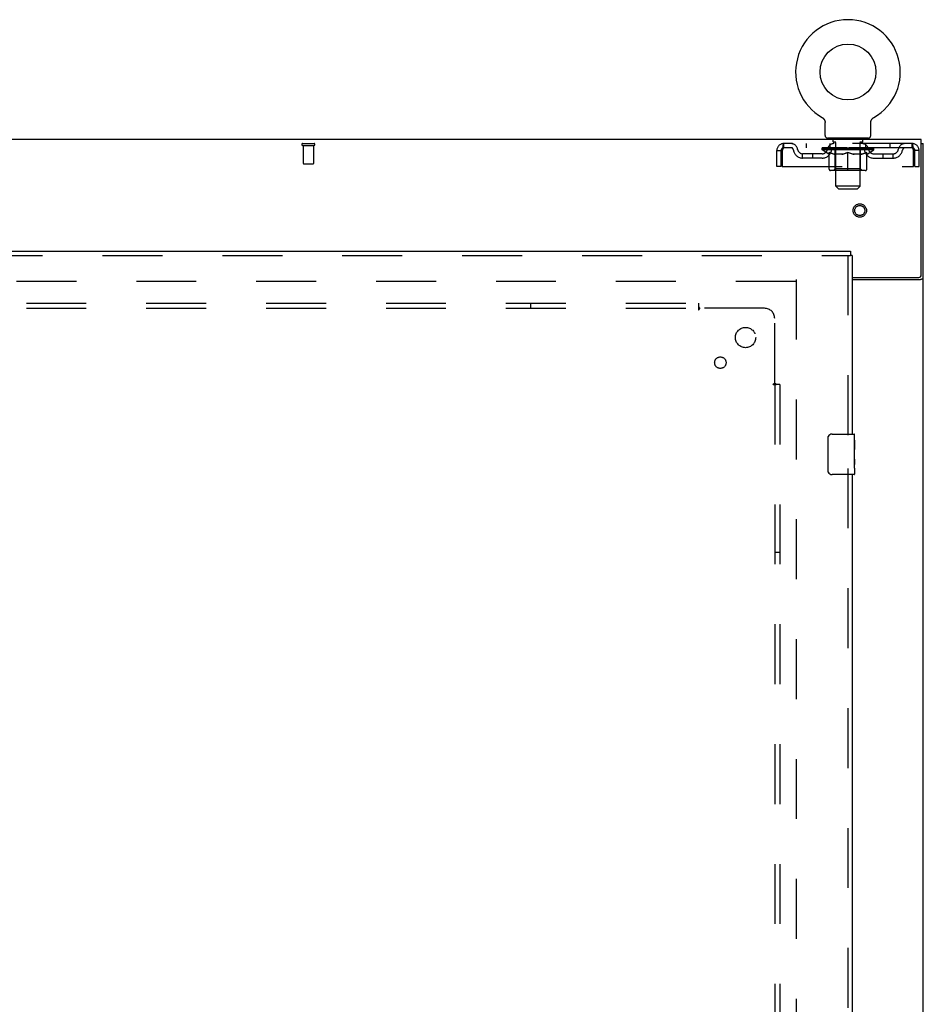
# Model space of a CAD drawing. Header units: inches. Extents: x 0 to 268, y 0 to 174.
# Tile 72 of 83: x 104 to 126, y 108 to 132. Entities that reach past the tile are written whole.
import ezdxf

# ---------------------------------------------------------------- set-up
doc = ezdxf.new("R2010")
doc.units = ezdxf.units.IN
doc.header["$LTSCALE"] = 14.749625
doc.header["$MEASUREMENT"] = 0
doc.linetypes.add('HIDDEN', pattern=[0.2, 0.1, -0.1])
doc.layers.get('0').update_dxf_attribs({"linetype": 'CONTINUOUS'})
for name, color, linetype in [('DEFAULT_2', 8, 'HIDDEN'), ('RIGHTHAND_DOOR_ASSEMBLY', 7, 'CONTINUOUS'), ('SUBPANEL', 7, 'CONTINUOUS')]:
    doc.layers.add(name, color=color, linetype=linetype)

msp = doc.modelspace()

# ---------------------------------------------------------------- linework, layer by layer
at = {"color": 7, "linetype": 'Continuous'}
for p, q in [((123.319, 129.526), (123.319, 129.526)), ((123.319, 129.526), (123.324, 129.524)), ((123.32, 129.526), (123.322, 129.525)), ((123.324, 129.524), (123.328, 129.521)), ((123.328, 129.521), (123.332, 129.518)), ((123.332, 129.518), (123.336, 129.515)), ((123.336, 129.515), (123.34, 129.512)), ((123.34, 129.512), (123.344, 129.509)), ((123.344, 129.509), (123.348, 129.505)), ((123.348, 129.505), (123.351, 129.502)), ((123.351, 129.502), (123.355, 129.498)), ((123.355, 129.498), (123.358, 129.494)), ((123.358, 129.494), (123.361, 129.49)), ((123.361, 129.49), (123.364, 129.486)), ((123.364, 129.486), (123.367, 129.482)), ((123.367, 129.482), (123.37, 129.478)), ((123.37, 129.478), (123.373, 129.473)), ((123.373, 129.473), (123.375, 129.469)), ((123.375, 129.469), (123.377, 129.464)), ((123.377, 129.464), (123.38, 129.46)), ((123.38, 129.46), (123.382, 129.455)), ((123.382, 129.455), (123.383, 129.45)), ((123.383, 129.45), (123.385, 129.445)), ((123.385, 129.446), (123.387, 129.441)), ((123.386, 129.441), (123.388, 129.436)), ((123.388, 129.436), (123.389, 129.431)), ((123.389, 129.431), (123.39, 129.426)), ((123.39, 129.426), (123.391, 129.421)), ((123.391, 129.421), (123.391, 129.416)), ((123.392, 129.087), (123.392, 129.401)), ((124.517, 129.411), (124.518, 129.416)), ((124.517, 129.406), (124.517, 129.411)), ((124.517, 129.406), (124.517, 129.411)), ((124.517, 129.401), (124.517, 129.406)), ((124.517, 129.087), (124.517, 129.401)), ((124.518, 129.421), (124.519, 129.426)), ((124.518, 129.416), (124.518, 129.421)), ((124.519, 129.426), (124.52, 129.431)), ((124.52, 129.431), (124.521, 129.436)), ((124.521, 129.436), (124.523, 129.441)), ((124.523, 129.441), (124.524, 129.446)), ((124.524, 129.445), (124.526, 129.45)), ((124.526, 129.45), (124.528, 129.455)), ((124.527, 129.455), (124.529, 129.46)), ((124.529, 129.46), (124.532, 129.464)), ((124.532, 129.464), (124.534, 129.469)), ((124.534, 129.469), (124.536, 129.473)), ((124.536, 129.473), (124.539, 129.478)), ((124.539, 129.478), (124.542, 129.482)), ((124.542, 129.482), (124.545, 129.486)), ((124.545, 129.486), (124.548, 129.49)), ((124.548, 129.49), (124.551, 129.494)), ((124.551, 129.494), (124.554, 129.498)), ((124.554, 129.498), (124.558, 129.502)), ((124.558, 129.502), (124.562, 129.505)), ((124.561, 129.505), (124.565, 129.509)), ((124.565, 129.509), (124.569, 129.512)), ((124.569, 129.512), (124.573, 129.515)), ((124.573, 129.515), (124.577, 129.518)), ((124.577, 129.518), (124.581, 129.521)), ((124.581, 129.521), (124.585, 129.524)), ((124.581, 129.521), (124.582, 129.522)), ((124.585, 129.524), (124.59, 129.526)), ((124.587, 129.525), (124.589, 129.526)), ((124.59, 129.526), (124.59, 129.526)), ((123.455, 129.018), (123.455, 128.988)), ((124.455, 129.018), (123.455, 129.018)), ((124.455, 129.018), (124.455, 128.988)), ((125.757, 128.884), (125.809, 128.884))]:
    msp.add_line(p, q, dxfattribs=at)
at = {"color": 3, "linetype": 'Continuous'}
for p, q in [((125.757, 128.988), (48.111, 128.988)), ((125.757, 125.652), (125.757, 128.988)), ((125.809, 49.092), (125.809, 128.884)), ((124.059, 125.592), (125.697, 125.592)), ((124.059, 125.54), (125.739, 125.54))]:
    msp.add_line(p, q, dxfattribs=at)
at = {"color": 7, "linetype": 'Continuous'}
msp.add_lwpolyline([(123.391, 129.416), (123.392, 129.411), (123.392, 129.406), (123.392, 129.401)], dxfattribs=at)
at = {"color": 3, "linetype": 'Continuous'}
for points in [[(125.739, 125.54), (125.741, 125.542), (125.743, 125.543), (125.746, 125.545), (125.749, 125.546), (125.753, 125.548), (125.757, 125.549), (125.761, 125.551), (125.765, 125.552), (125.773, 125.555)], [(125.773, 125.555), (125.777, 125.556), (125.781, 125.557), (125.784, 125.559), (125.788, 125.56), (125.791, 125.561), (125.794, 125.563), (125.797, 125.564), (125.799, 125.566), (125.802, 125.568), (125.803, 125.57), (125.805, 125.571), (125.806, 125.573), (125.807, 125.575), (125.808, 125.577), (125.808, 125.579), (125.809, 125.581)]]:
    msp.add_lwpolyline(points, dxfattribs=at)
at = {"color": 7, "linetype": 'Continuous'}
msp.add_circle((123.955, 130.646), 0.688, dxfattribs=at)
for centre, radius, start, end in [((123.955, 130.646), 1.288, 299.5053, 240.4947), ((123.461, 129.087), 0.069, 180, 265), ((124.448, 129.087), 0.069, 275, 360)]:
    msp.add_arc(centre, radius, start, end, dxfattribs=at)
at = {"color": 3, "linetype": 'Continuous'}
msp.add_arc((125.697, 125.652), 0.06, 270, 360, dxfattribs=at)
at = {"layer": 'DEFAULT_2', "color": 8, "linetype": 'HIDDEN'}
for p, q in [((123.319, 129.526), (123.319, 129.526)), ((123.327, 129.522), (123.328, 129.521)), ((123.552, 129.018), (123.552, 128.988)), ((123.59, 128.928), (123.59, 129.008)), ((123.659, 128.918), (123.6, 128.918)), ((123.655, 127.837), (123.655, 128.908)), ((124.31, 128.918), (124.25, 128.918)), ((124.255, 127.837), (124.255, 128.908)), ((124.32, 128.928), (124.32, 129.008)), ((124.358, 129.018), (124.358, 128.988)), ((110.535, 128.884), (110.819, 128.884)), ((110.535, 128.841), (110.819, 128.841)), ((110.553, 128.841), (110.553, 128.394)), ((110.801, 128.841), (110.801, 128.394)), ((122.205, 128.322), (122.205, 128.717)), ((122.205, 128.717), (122.309, 128.717)), ((122.309, 128.322), (122.309, 128.717)), ((122.339, 128.717), (122.339, 128.322)), ((122.372, 128.884), (122.372, 128.78)), ((125.538, 128.884), (122.372, 128.884)), ((125.538, 128.78), (122.372, 128.78)), ((122.923, 128.884), (122.923, 128.78)), ((123.321, 128.733), (123.321, 128.78)), ((124.588, 128.733), (123.321, 128.733)), ((123.481, 128.622), (123.321, 128.733)), ((123.331, 128.773), (123.331, 128.78)), ((123.34, 128.77), (123.34, 128.773)), ((123.34, 128.77), (124.57, 128.77)), ((123.348, 128.77), (123.348, 128.773)), ((123.349, 128.77), (123.349, 128.773)), ((123.359, 128.773), (123.359, 128.78)), ((123.376, 128.77), (123.376, 128.773)), ((123.378, 128.77), (123.378, 128.773)), ((123.406, 128.773), (123.406, 128.78)), ((123.421, 128.77), (123.421, 128.773)), ((123.423, 128.77), (123.423, 128.773)), ((123.628, 128.773), (123.426, 128.773)), ((123.469, 128.773), (123.469, 128.78)), ((123.471, 128.77), (123.471, 128.773)), ((123.472, 128.77), (123.472, 128.773)), ((123.474, 128.77), (123.474, 128.773)), ((123.482, 128.77), (123.482, 128.773)), ((123.482, 128.77), (123.482, 128.773)), ((123.485, 128.77), (123.485, 128.773)), ((123.488, 128.77), (123.488, 128.774)), ((123.491, 128.259), (123.491, 128.665)), ((123.493, 128.77), (123.493, 128.773)), ((123.507, 128.77), (123.507, 128.773)), ((123.517, 128.78), (123.517, 128.884)), ((123.525, 128.77), (123.525, 128.773)), ((123.526, 128.77), (123.526, 128.776)), ((123.546, 128.77), (123.546, 128.773)), ((123.547, 128.773), (123.547, 128.78)), ((123.557, 128.77), (123.557, 128.773)), ((123.561, 128.77), (123.561, 128.773)), ((123.571, 128.77), (123.571, 128.773)), ((123.582, 128.77), (123.582, 128.777)), ((123.597, 128.77), (123.597, 128.773)), ((123.6, 128.77), (123.6, 128.773)), ((123.628, 128.77), (123.628, 128.773)), ((123.695, 128.773), (123.633, 128.773)), ((123.638, 128.773), (123.638, 128.78)), ((123.642, 128.262), (123.642, 128.73)), ((123.645, 128.77), (123.645, 128.773)), ((123.649, 128.77), (123.649, 128.773)), ((123.655, 128.77), (123.655, 128.779)), ((123.66, 128.77), (123.66, 128.773)), ((123.67, 128.77), (123.67, 128.773)), ((123.695, 128.77), (123.695, 128.773)), ((123.769, 128.773), (123.71, 128.773)), ((123.731, 128.77), (123.731, 128.773)), ((123.738, 128.773), (123.738, 128.78)), ((123.742, 128.77), (123.742, 128.773)), ((123.744, 128.77), (123.744, 128.779)), ((123.747, 128.77), (123.747, 128.773)), ((123.754, 128.77), (123.754, 128.774)), ((123.769, 128.77), (123.769, 128.773)), ((123.85, 128.773), (123.795, 128.773)), ((123.809, 128.77), (123.809, 128.773)), ((123.84, 128.773), (123.955, 128.78)), ((123.845, 128.773), (123.845, 128.78)), ((123.845, 128.773), (123.845, 128.78)), ((123.845, 128.78), (123.845, 128.78)), ((123.845, 128.77), (123.845, 128.773)), ((123.849, 128.77), (123.849, 128.774)), ((123.85, 128.77), (123.85, 128.773)), ((123.85, 128.77), (123.85, 128.773)), ((123.934, 128.773), (123.885, 128.773)), ((123.891, 128.77), (123.891, 128.773)), ((123.934, 128.77), (123.934, 128.773)), ((123.952, 128.774), (123.952, 128.773)), ((123.952, 128.77), (123.952, 128.774)), ((123.952, 128.77), (123.952, 128.773)), ((123.955, 128.773), (123.955, 128.78)), ((123.955, 128.222), (123.955, 128.666)), ((123.957, 128.77), (123.957, 128.774)), ((123.957, 128.774), (123.957, 128.773)), ((123.957, 128.77), (123.957, 128.773)), ((123.959, 128.773), (124.024, 128.773)), ((123.975, 128.77), (123.975, 128.773)), ((123.991, 128.773), (123.991, 128.778)), ((123.991, 128.778), (124.069, 128.773)), ((124.013, 128.773), (124.013, 128.777)), ((124.018, 128.77), (124.018, 128.773)), ((124.059, 128.77), (124.059, 128.773)), ((124.059, 128.77), (124.059, 128.773)), ((124.059, 128.773), (124.114, 128.773)), ((124.06, 128.77), (124.06, 128.774)), ((124.064, 128.78), (124.064, 128.78)), ((124.064, 128.773), (124.064, 128.78)), ((124.064, 128.773), (124.064, 128.78)), ((124.064, 128.77), (124.064, 128.773)), ((124.1, 128.77), (124.1, 128.773)), ((124.14, 128.77), (124.14, 128.773)), ((124.14, 128.773), (124.199, 128.773)), ((124.155, 128.77), (124.155, 128.774)), ((124.162, 128.77), (124.162, 128.773)), ((124.165, 128.77), (124.165, 128.779)), ((124.167, 128.77), (124.167, 128.773)), ((124.171, 128.773), (124.171, 128.78)), ((124.178, 128.77), (124.178, 128.773)), ((124.214, 128.77), (124.214, 128.773)), ((124.214, 128.773), (124.276, 128.773)), ((124.239, 128.77), (124.239, 128.773)), ((124.25, 128.77), (124.25, 128.773)), ((124.254, 128.77), (124.254, 128.779)), ((124.26, 128.77), (124.26, 128.773)), ((124.264, 128.77), (124.264, 128.773)), ((124.267, 128.262), (124.267, 128.73)), ((124.271, 128.773), (124.271, 128.78)), ((124.281, 128.77), (124.281, 128.773)), ((124.281, 128.773), (124.483, 128.773)), ((124.309, 128.77), (124.309, 128.773)), ((124.312, 128.77), (124.312, 128.773)), ((124.327, 128.77), (124.327, 128.777)), ((124.338, 128.77), (124.338, 128.773)), ((124.348, 128.77), (124.348, 128.773)), ((124.352, 128.77), (124.352, 128.773)), ((124.362, 128.773), (124.362, 128.78)), ((124.363, 128.77), (124.363, 128.773)), ((124.383, 128.77), (124.383, 128.776)), ((124.384, 128.77), (124.384, 128.773)), ((124.392, 128.78), (124.392, 128.884)), ((124.402, 128.77), (124.402, 128.773)), ((124.416, 128.77), (124.416, 128.773)), ((124.418, 128.259), (124.418, 128.665)), ((124.421, 128.77), (124.421, 128.774)), ((124.424, 128.77), (124.424, 128.773)), ((124.427, 128.77), (124.427, 128.773)), ((124.427, 128.77), (124.427, 128.773)), ((124.428, 128.622), (124.588, 128.733)), ((124.435, 128.77), (124.435, 128.773)), ((124.438, 128.77), (124.438, 128.773)), ((124.438, 128.77), (124.438, 128.773)), ((124.44, 128.773), (124.44, 128.78)), ((124.486, 128.77), (124.486, 128.773)), ((124.488, 128.77), (124.488, 128.773)), ((124.503, 128.773), (124.503, 128.78)), ((124.531, 128.77), (124.531, 128.773)), ((124.533, 128.77), (124.533, 128.773)), ((124.55, 128.773), (124.55, 128.78)), ((124.56, 128.77), (124.56, 128.773)), ((124.561, 128.77), (124.561, 128.773)), ((124.57, 128.77), (124.57, 128.773)), ((124.578, 128.773), (124.578, 128.78)), ((124.588, 128.733), (124.588, 128.78)), ((124.986, 128.884), (124.986, 128.78)), ((125.538, 128.78), (125.538, 128.884)), ((125.571, 128.322), (125.571, 128.717)), ((125.705, 128.717), (125.601, 128.717)), ((125.601, 128.322), (125.601, 128.717)), ((125.705, 128.322), (125.705, 128.717)), ((122.84, 128.529), (122.84, 128.633)), ((123.323, 128.633), (122.84, 128.633)), ((123.323, 128.529), (122.84, 128.529)), ((123.09, 128.529), (123.09, 128.633)), ((123.481, 128.622), (123.491, 128.622)), ((123.813, 128.622), (123.633, 128.622)), ((124.276, 128.622), (124.096, 128.622)), ((124.418, 128.622), (124.428, 128.622)), ((124.586, 128.633), (125.069, 128.633)), ((124.586, 128.529), (125.069, 128.529)), ((124.819, 128.529), (124.819, 128.633)), ((125.069, 128.529), (125.069, 128.633)), ((110.563, 128.384), (110.791, 128.384)), ((122.309, 128.322), (122.205, 128.322)), ((122.339, 128.322), (125.571, 128.322)), ((124.381, 128.222), (123.528, 128.222)), ((123.642, 128.262), (123.602, 128.222)), ((124.267, 128.262), (123.642, 128.262)), ((124.267, 128.262), (124.307, 128.222)), ((125.601, 128.322), (125.705, 128.322)), ((124.255, 127.837), (123.655, 127.837)), ((123.724, 127.768), (123.655, 127.837)), ((123.724, 127.768), (124.186, 127.768)), ((124.186, 127.768), (124.255, 127.837)), ((122.684, 125.54), (122.684, 52.436)), ((122.67, 125.488), (88.58, 125.488))]:
    msp.add_line(p, q, dxfattribs=at)
for points in [[(122.372, 128.884), (122.369, 128.883), (122.367, 128.88), (122.364, 128.875), (122.362, 128.868), (122.36, 128.858), (122.357, 128.848), (122.355, 128.835), (122.353, 128.821), (122.35, 128.806), (122.348, 128.79), (122.346, 128.772), (122.343, 128.754), (122.341, 128.736), (122.339, 128.717)], [(122.372, 128.78), (122.369, 128.78), (122.367, 128.779), (122.364, 128.777), (122.362, 128.774), (122.36, 128.77), (122.357, 128.766), (122.355, 128.762), (122.353, 128.756), (122.35, 128.751), (122.348, 128.744), (122.346, 128.738), (122.343, 128.731), (122.341, 128.724), (122.339, 128.717)], [(123.491, 128.665), (123.517, 128.655), (123.542, 128.646), (123.567, 128.639), (123.592, 128.632), (123.616, 128.626), (123.641, 128.622)], [(123.633, 128.622), (123.61, 128.626), (123.586, 128.632), (123.563, 128.639), (123.539, 128.646), (123.515, 128.655), (123.491, 128.664)], [(123.804, 128.622), (123.828, 128.626), (123.853, 128.632), (123.878, 128.639), (123.903, 128.647), (123.929, 128.656), (123.955, 128.666)], [(123.955, 128.664), (123.93, 128.654), (123.906, 128.646), (123.883, 128.638), (123.859, 128.632), (123.836, 128.626), (123.813, 128.622)], [(123.955, 128.666), (123.981, 128.655), (124.006, 128.647), (124.031, 128.639), (124.056, 128.632), (124.081, 128.626), (124.105, 128.622)], [(124.096, 128.622), (124.073, 128.626), (124.049, 128.632), (124.026, 128.639), (124.002, 128.646), (123.979, 128.654), (123.955, 128.664)], [(124.268, 128.622), (124.293, 128.626), (124.318, 128.632), (124.342, 128.639), (124.367, 128.646), (124.392, 128.655), (124.418, 128.665)], [(124.418, 128.664), (124.394, 128.655), (124.369, 128.646), (124.346, 128.639), (124.322, 128.632), (124.299, 128.626), (124.276, 128.622)], [(125.571, 128.717), (125.568, 128.736), (125.566, 128.754), (125.563, 128.772), (125.561, 128.79), (125.559, 128.806), (125.556, 128.821), (125.554, 128.835), (125.552, 128.848), (125.549, 128.858), (125.547, 128.868), (125.545, 128.875), (125.542, 128.88), (125.54, 128.883), (125.538, 128.884)], [(125.571, 128.717), (125.568, 128.724), (125.566, 128.731), (125.563, 128.738), (125.561, 128.744), (125.559, 128.751), (125.556, 128.756), (125.554, 128.762), (125.552, 128.766), (125.549, 128.77), (125.547, 128.774), (125.545, 128.777), (125.542, 128.779), (125.54, 128.78), (125.538, 128.78)]]:
    msp.add_lwpolyline(points, dxfattribs=at)
for radius in [0.164, 0.124]:
    msp.add_circle((124.246, 127.238), radius, dxfattribs=at)
for centre, radius, start, end in [((123.461, 129.087), 0.069, 265, 270), ((123.58, 129.008), 0.01, 0, 90), ((123.6, 128.928), 0.01, 180, 270), ((123.645, 128.908), 0.01, 0, 90), ((124.265, 128.908), 0.01, 90, 180), ((124.31, 128.928), 0.01, 270, 360), ((124.33, 129.008), 0.01, 90, 180), ((124.448, 129.087), 0.069, 270, 275), ((110.535, 128.863), 0.0215, 90, 270), ((110.819, 128.863), 0.0215, 270, 90), ((122.372, 128.717), 0.167, 90, 180), ((122.372, 128.717), 0.063, 90, 180), ((122.551, 128.717), 0.167, 8.0716, 90), ((122.551, 128.718), 0.0625, 7.9863, 90), ((122.84, 128.758), 0.229, 187.9863, 270), ((122.84, 128.758), 0.125, 188.0716, 270), ((123.323, 128.758), 0.125, 270, 351.9284), ((123.323, 128.758), 0.229, 270, 352.0137), ((123.612, 128.717), 0.167, 90, 171.9284), ((123.612, 128.718), 0.0625, 90, 172.0137), ((123.602, 128.73), 0.0398, 0, 90), ((124.307, 128.73), 0.0398, 90, 180), ((124.297, 128.717), 0.167, 8.0716, 90), ((124.297, 128.718), 0.0625, 7.9863, 90), ((124.586, 128.758), 0.229, 187.9863, 270), ((124.586, 128.758), 0.125, 188.0716, 270), ((125.069, 128.758), 0.125, 270, 351.9284), ((125.069, 128.758), 0.229, 270, 352.0137), ((125.358, 128.717), 0.167, 90, 171.9284), ((125.358, 128.718), 0.0625, 90, 172.0137), ((125.538, 128.717), 0.167, 0, 90), ((125.538, 128.717), 0.063, 0, 90), ((110.563, 128.394), 0.01, 180, 270), ((110.791, 128.394), 0.01, 270, 360), ((123.528, 128.259), 0.0371, 180, 270), ((124.381, 128.259), 0.0371, 270, 360)]:
    msp.add_arc(centre, radius, start, end, dxfattribs=at)
for centre, major_axis, ratio, start_param, end_param in [((123.955, 128.78), (0.633, 0.007), 0.05963, 2.96643, 3.140963), ((123.301, 128.768), (0.198, 0), 0.060556, 0.430652, 1.470503), ((123.955, 128.78), (0.633, 0), 0.060556, -3.141593, -2.96706), ((123.301, 128.761), (0.198, 0.002), 0.05963, 1.376596, 1.469874), ((123.955, 128.78), (0.633, 0.013), 0.05688, 2.791345, 2.965878), ((123.277, 128.768), (0.198, 0.002), 0.05963, 0.25549, 1.295341), ((123.346, 128.768), (0.198, -0.002), 0.05963, 0.605815, 1.645666), ((123.955, 128.78), (0.633, -0.007), 0.05963, -2.96643, -2.791898), ((123.346, 128.761), (0.198, 0), 0.060556, 1.551758, 1.645036), ((123.277, 128.761), (0.198, 0.004), 0.05688, 1.20151, 1.294789), ((123.347, 128.764), (0.164, 0.002), 0.05963, 1.065228, 1.614276), ((123.327, 128.764), (0.164, 0.003), 0.05688, 0.890143, 1.43919), ((123.385, 128.764), (0.164, 0), 0.060556, 1.240391, 1.789438), ((123.955, 128.78), (0.633, 0.019), 0.052395, 2.616403, 2.790936), ((123.273, 128.768), (0.198, 0.004), 0.05688, 0.080405, 1.120256), ((123.408, 128.768), (0.198, -0.004), 0.05688, 0.7809, 1.820751), ((123.955, 128.78), (0.633, -0.013), 0.05688, -2.791345, -2.616812), ((123.408, 128.761), (0.198, -0.002), 0.05963, 1.72692, 1.820198), ((123.273, 128.761), (0.198, 0.006), 0.052395, 1.026568, 1.119847), ((123.326, 128.764), (0.164, 0.005), 0.052395, 0.715201, 1.264248), ((123.44, 128.764), (0.164, -0.002), 0.05963, 1.415553, 1.9646), ((123.955, 128.78), (0.633, 0.025), 0.046319, 2.441654, 2.616187), ((123.487, 128.768), (0.198, -0.006), 0.052395, 0.955842, 1.995693), ((123.29, 128.768), (0.198, 0.006), 0.052395, -0.094537, 0.945314), ((123.955, 128.78), (0.633, -0.019), 0.052395, -2.616403, -2.44187), ((123.487, 128.761), (0.198, -0.004), 0.05688, 1.902006, 1.995284), ((123.29, 128.761), (0.198, 0.008), 0.046319, 0.851819, 0.945098), ((123.345, 128.764), (0.164, 0.006), 0.046319, 0.540452, 1.089499), ((123.512, 128.764), (0.164, -0.003), 0.05688, 1.590638, 2.139686), ((123.955, 128.78), (0.633, 0.029), 0.038841, 2.267123, 2.441656), ((123.581, 128.768), (0.198, -0.008), 0.046319, 1.130591, 2.170442), ((123.327, 128.768), (0.198, 0.008), 0.046319, -0.269286, 0.770565), ((123.955, 128.78), (0.633, -0.025), 0.046319, -2.441654, -2.267121), ((123.581, 128.761), (0.198, -0.006), 0.052395, 2.076947, 2.170226), ((123.327, 128.761), (0.198, 0.009), 0.038841, 0.677289, 0.770567), ((123.382, 128.764), (0.164, 0.008), 0.038841, 0.365921, 0.914969), ((123.596, 128.764), (0.164, -0.005), 0.052395, 1.76558, 2.314627), ((123.955, 128.78), (0.633, 0.033), 0.030195, 2.09281, 2.267343), ((123.686, 128.768), (0.198, -0.009), 0.038841, 1.305122, 2.344973), ((123.384, 128.768), (0.198, 0.009), 0.038841, -0.443817, 0.596034), ((123.955, 128.78), (0.633, -0.029), 0.038841, -2.267123, -2.092591), ((123.686, 128.761), (0.198, -0.008), 0.046319, 2.251696, 2.344975), ((123.384, 128.761), (0.198, 0.01), 0.030195, 0.502975, 0.596254), ((123.436, 128.764), (0.164, 0.009), 0.030195, 0.191608, 0.740655), ((123.692, 128.764), (0.164, -0.006), 0.046319, 1.940329, 2.489376), ((123.457, 128.768), (0.198, 0.01), 0.030195, -0.61813, 0.421721), ((123.955, 128.78), (0.633, 0.036), 0.020645, 1.918687, 2.09322), ((123.799, 128.768), (0.198, -0.01), 0.030195, 1.479435, 2.519286), ((123.955, 128.78), (0.633, -0.033), 0.030195, -2.09281, -1.918277), ((123.799, 128.761), (0.198, -0.009), 0.038841, 2.426227, 2.519505), ((123.457, 128.761), (0.198, 0.011), 0.020645, 0.328852, 0.422131), ((123.506, 128.764), (0.164, 0.009), 0.020645, 0.017485, 0.566532), ((123.795, 128.764), (0.164, -0.008), 0.038841, 2.11486, 2.663907), ((123.546, 128.768), (0.198, 0.011), 0.020645, -0.792253, 0.247598), ((123.955, 128.78), (0.633, 0.038), 0.010478, 1.744704, 1.919237), ((123.916, 128.768), (0.198, -0.011), 0.020645, 1.653558, 2.693409), ((123.955, 128.78), (0.633, -0.036), 0.020645, -1.918687, -1.744154), ((123.916, 128.761), (0.198, -0.01), 0.030195, 2.60054, 2.693819), ((123.546, 128.761), (0.198, 0.012), 0.010478, 0.154869, 0.248148), ((123.59, 128.764), (0.164, 0.01), 0.010478, 6.126688, 6.675735), ((123.903, 128.764), (0.164, -0.009), 0.030195, 2.289173, 2.83822), ((123.647, 128.768), (0.198, 0.012), 0.010478, -0.966236, -0.000846), ((124.035, 128.768), (0.198, -0.012), 0.010478, 1.827541, 2.867392), ((123.955, 128.78), (0.633, -0.038), 0.010478, -1.744704, -1.563007), ((124.035, 128.761), (0.198, -0.011), 0.020645, 2.774664, 2.867942), ((124.013, 128.764), (0.164, -0.009), 0.020645, 2.463296, 3.012344), ((123.874, 128.768), (0.198, 0.012), 0.010478, 0.274201, 1.314052), ((123.788, 128.764), (0.164, 0.01), 0.010478, -0.000483, 0.504314), ((123.757, 128.761), (0.198, 0.012), 0.010478, 0.099668, 0.192946), ((123.955, 128.78), (0.633, 0.038), 0.010478, -1.571421, -1.396888), ((124.121, 128.764), (0.164, -0.01), 0.010478, 2.637279, 3.14189), ((124.152, 128.761), (0.198, -0.012), 0.010478, 2.74231, 2.948646), ((123.993, 128.768), (0.198, 0.011), 0.020645, 0.448184, 1.488034), ((123.896, 128.764), (0.164, 0.009), 0.020645, 0.129249, 0.678296), ((123.874, 128.761), (0.198, 0.011), 0.020645, 0.273651, 0.366929), ((123.955, 128.78), (0.633, 0.036), 0.020645, -1.397439, -1.222906), ((124.262, 128.768), (0.198, -0.012), 0.010478, -3.140747, -2.175357), ((123.955, 128.78), (0.633, -0.038), 0.010478, 1.222355, 1.396888), ((124.11, 128.768), (0.198, 0.01), 0.030195, 0.622307, 1.662158), ((124.006, 128.764), (0.164, 0.009), 0.030195, 0.303372, 0.852419), ((124.319, 128.764), (0.164, -0.01), 0.010478, 2.749043, 3.29809), ((124.363, 128.768), (0.198, -0.011), 0.020645, 2.893995, 3.933846), ((123.993, 128.761), (0.198, 0.01), 0.030195, 0.447774, 0.541052), ((124.363, 128.761), (0.198, -0.012), 0.010478, 2.893445, 2.986723), ((123.955, 128.78), (0.633, 0.033), 0.030195, -1.223315, -1.048783), ((123.955, 128.78), (0.633, -0.036), 0.020645, 1.048373, 1.222906), ((124.223, 128.768), (0.198, 0.009), 0.038841, 0.79662, 1.836471), ((124.114, 128.764), (0.164, 0.008), 0.038841, 0.477686, 1.026733), ((124.403, 128.764), (0.164, -0.009), 0.020645, 2.57506, 3.124108), ((124.452, 128.768), (0.198, -0.01), 0.030195, 2.719872, 3.759723), ((124.328, 128.768), (0.198, 0.008), 0.046319, 0.971151, 2.011002), ((124.11, 128.761), (0.198, 0.009), 0.038841, 0.622087, 0.715366), ((124.452, 128.761), (0.198, -0.011), 0.020645, 2.719462, 2.812741), ((123.955, 128.78), (0.633, 0.029), 0.038841, -1.049002, -0.874469), ((123.955, 128.78), (0.633, -0.033), 0.030195, 0.87425, 1.048783), ((124.217, 128.764), (0.164, 0.006), 0.046319, 0.652216, 1.201263), ((124.422, 128.768), (0.198, 0.006), 0.052395, 1.1459, 2.185751), ((124.473, 128.764), (0.164, -0.009), 0.030195, 2.400937, 2.949985), ((124.525, 128.768), (0.198, -0.009), 0.038841, 2.545558, 3.585409), ((124.313, 128.764), (0.164, 0.005), 0.052395, 0.826965, 1.376012), ((124.223, 128.761), (0.198, 0.008), 0.046319, 0.796618, 0.889896), ((124.525, 128.761), (0.198, -0.01), 0.030195, 2.545339, 2.638617), ((124.501, 128.768), (0.198, 0.004), 0.05688, 1.320842, 2.360692), ((123.955, 128.78), (0.633, 0.025), 0.046319, -0.874471, -0.699939), ((123.955, 128.78), (0.633, -0.029), 0.038841, 0.699936, 0.874469), ((124.582, 128.768), (0.198, -0.008), 0.046319, 2.371028, 3.410879), ((124.527, 128.764), (0.164, -0.008), 0.038841, 2.226624, 2.775671), ((124.397, 128.764), (0.164, 0.003), 0.05688, 1.001907, 1.550954), ((124.563, 128.768), (0.198, 0.002), 0.05963, 1.495927, 2.535778), ((124.619, 128.768), (0.198, -0.006), 0.052395, 2.196279, 3.23613), ((124.564, 128.764), (0.164, -0.006), 0.046319, 2.052093, 2.601141), ((124.328, 128.761), (0.198, 0.006), 0.052395, 0.971367, 1.064645), ((124.582, 128.761), (0.198, -0.009), 0.038841, 2.371026, 2.464304), ((124.608, 128.768), (0.198, 0), 0.060556, 1.671089, 2.71094), ((124.636, 128.768), (0.198, -0.004), 0.05688, 2.021337, 3.061188), ((123.955, 128.78), (0.633, 0.019), 0.052395, -0.699723, -0.52519), ((123.955, 128.78), (0.633, -0.025), 0.046319, 0.525406, 0.699939), ((124.632, 128.768), (0.198, -0.002), 0.05963, 1.846251, 2.886102), ((124.469, 128.764), (0.164, 0.002), 0.05963, 1.176993, 1.72604), ((124.583, 128.764), (0.164, -0.005), 0.052395, 1.877344, 2.426392), ((124.524, 128.764), (0.164, 0), 0.060556, 1.352155, 1.901202), ((124.582, 128.764), (0.164, -0.003), 0.05688, 1.702402, 2.25145), ((124.562, 128.764), (0.164, -0.002), 0.05963, 1.527317, 2.076364), ((124.422, 128.761), (0.198, 0.004), 0.05688, 1.146309, 1.239587), ((124.619, 128.761), (0.198, -0.008), 0.046319, 2.196495, 2.289773), ((123.955, 128.78), (0.633, 0.013), 0.05688, -0.524781, -0.350248), ((123.955, 128.78), (0.633, -0.019), 0.052395, 0.350657, 0.52519), ((124.501, 128.761), (0.198, 0.002), 0.05963, 1.321394, 1.414673), ((124.636, 128.761), (0.198, -0.006), 0.052395, 2.021746, 2.115024), ((123.955, 128.78), (0.633, 0.007), 0.05963, -0.349695, -0.175162), ((123.955, 128.78), (0.633, -0.013), 0.05688, 0.175715, 0.350248), ((124.563, 128.761), (0.198, 0), 0.060556, 1.496556, 1.589835), ((124.632, 128.761), (0.198, -0.004), 0.05688, 1.846804, 1.940083), ((124.608, 128.761), (0.198, -0.002), 0.05963, 1.671719, 1.764997), ((123.955, 128.78), (0.633, 0), 0.060556, -0.174533, 0), ((123.955, 128.78), (0.633, -0.007), 0.05963, 0.000629, 0.175162)]:
    msp.add_ellipse(centre, major_axis=major_axis, ratio=ratio, start_param=start_param, end_param=end_param, dxfattribs=at)
at = {"layer": 'RIGHTHAND_DOOR_ASSEMBLY', "color": 3, "linetype": 'Continuous'}
for p, q in [((87.913, 126.238), (124.017, 126.238)), ((124.059, 126.134), (124.059, 121.738)), ((124.059, 120.738), (124.059, 100.238))]:
    msp.add_line(p, q, dxfattribs=at)
at = {"layer": 'RIGHTHAND_DOOR_ASSEMBLY', "color": 7, "linetype": 'Continuous'}
for p, q in [((124.017, 126.238), (124.017, 126.134)), ((124.059, 126.134), (124.017, 126.134)), ((123.464, 120.838), (123.464, 121.638)), ((123.564, 121.738), (124.104, 121.738)), ((124.119, 121.159), (124.119, 121.723)), ((124.119, 121.584), (124.112, 121.584)), ((124.112, 121.584), (124.112, 121.354)), ((124.119, 121.416), (124.112, 121.416)), ((124.119, 121.354), (124.112, 121.354)), ((124.119, 121.318), (124.113, 121.318)), ((124.117, 121.186), (124.119, 121.186)), ((124.119, 120.9), (124.119, 121.157)), ((124.119, 121.123), (124.112, 121.123)), ((124.112, 121.123), (124.112, 120.987)), ((124.113, 120.955), (124.119, 120.955)), ((124.104, 120.738), (123.564, 120.738)), ((124.119, 120.899), (124.119, 120.753))]:
    msp.add_line(p, q, dxfattribs=at)
at = {"layer": 'RIGHTHAND_DOOR_ASSEMBLY', "color": 8, "linetype": 'HIDDEN'}
for p, q in [((87.913, 126.134), (124.017, 126.134)), ((123.955, 126.134), (123.955, 121.583)), ((123.955, 120.893), (123.955, 100.083))]:
    msp.add_line(p, q, dxfattribs=at)
at = {"layer": 'RIGHTHAND_DOOR_ASSEMBLY', "color": 7, "linetype": 'Continuous'}
for points in [[(123.464, 121.638), (123.464, 121.644), (123.464, 121.651), (123.465, 121.657), (123.467, 121.663), (123.468, 121.669), (123.47, 121.674)], [(124.117, 121.184), (124.114, 121.217), (124.113, 121.23), (124.113, 121.242), (124.112, 121.254), (124.112, 121.267), (124.112, 121.28), (124.112, 121.293), (124.112, 121.306), (124.113, 121.318), (124.113, 121.331), (124.114, 121.343)], [(124.119, 121.157), (124.118, 121.165), (124.118, 121.174), (124.117, 121.184)], [(124.113, 120.95), (124.113, 120.959), (124.112, 120.968), (124.112, 120.977), (124.112, 120.987)], [(124.116, 120.926), (124.115, 120.933), (124.114, 120.941), (124.113, 120.95)], [(124.119, 120.899), (124.118, 120.903), (124.118, 120.907), (124.117, 120.913), (124.116, 120.926)], [(123.47, 120.802), (123.468, 120.808), (123.467, 120.813), (123.465, 120.819), (123.464, 120.826), (123.464, 120.832), (123.464, 120.838)]]:
    msp.add_lwpolyline(points, dxfattribs=at)
for centre, radius, start, end in [((123.564, 121.638), 0.1, 90, 158.7946), ((124.104, 121.723), 0.015, 0, 90), ((123.564, 120.838), 0.1, 201.1999, 270), ((124.104, 120.753), 0.015, 270, 360)]:
    msp.add_arc(centre, radius, start, end, dxfattribs=at)
msp.add_ellipse((123.856, 121.322), major_axis=(0.263, 0), ratio=0.432808, start_param=0, end_param=0.179988, dxfattribs=at)
at = {"layer": 'SUBPANEL', "color": 8, "linetype": 'HIDDEN'}
for p, q in [((53.59, 124.957), (120.277, 124.957)), ((53.59, 124.832), (120.277, 124.832)), ((116.152, 124.832), (116.152, 124.957)), ((120.277, 124.957), (120.277, 124.87)), ((120.277, 124.87), (120.277, 124.791)), ((121.902, 124.832), (120.313, 124.832)), ((122.152, 122.992), (122.152, 124.582)), ((122.111, 122.957), (122.191, 122.957)), ((122.152, 122.957), (122.152, 55.019)), ((122.171, 122.974), (122.164, 122.981)), ((122.277, 122.957), (122.191, 122.957)), ((122.277, 122.957), (122.277, 55.019)), ((122.152, 118.832), (122.277, 118.832))]:
    msp.add_line(p, q, dxfattribs=at)
for points in [[(120.277, 124.87), (120.279, 124.868), (120.281, 124.866), (120.283, 124.863), (120.284, 124.861), (120.286, 124.859), (120.288, 124.857), (120.289, 124.856), (120.291, 124.854), (120.293, 124.852), (120.294, 124.851), (120.3, 124.845)], [(120.277, 124.791), (120.279, 124.792), (120.281, 124.793), (120.283, 124.794), (120.285, 124.795), (120.286, 124.796), (120.288, 124.797), (120.29, 124.799), (120.291, 124.801), (120.293, 124.802), (120.294, 124.804), (120.296, 124.806), (120.297, 124.808), (120.299, 124.811), (120.3, 124.813)], [(120.3, 124.845), (120.302, 124.843), (120.304, 124.841), (120.306, 124.839), (120.307, 124.837), (120.309, 124.835), (120.311, 124.834), (120.313, 124.832)], [(120.3, 124.813), (120.303, 124.818), (120.305, 124.821), (120.306, 124.823), (120.308, 124.826), (120.309, 124.828), (120.311, 124.83), (120.313, 124.832)], [(122.111, 122.957), (122.112, 122.959), (122.113, 122.961), (122.114, 122.962), (122.115, 122.964), (122.116, 122.966), (122.118, 122.968), (122.119, 122.969), (122.121, 122.971), (122.123, 122.972), (122.125, 122.974), (122.127, 122.975), (122.129, 122.977), (122.131, 122.978), (122.134, 122.98), (122.139, 122.983)], [(122.139, 122.983), (122.141, 122.984), (122.144, 122.986), (122.146, 122.987), (122.148, 122.989), (122.15, 122.991), (122.152, 122.992)], [(122.164, 122.981), (122.162, 122.983), (122.16, 122.985), (122.158, 122.987), (122.156, 122.989), (122.154, 122.991), (122.152, 122.992)], [(122.191, 122.957), (122.188, 122.959), (122.186, 122.96), (122.184, 122.962), (122.182, 122.964), (122.18, 122.966), (122.178, 122.967), (122.176, 122.969), (122.174, 122.971), (122.173, 122.972), (122.171, 122.974)]]:
    msp.add_lwpolyline(points, dxfattribs=at)
for centre, radius in [((121.434, 124.113), 0.25), ((120.815, 123.494), 0.141)]:
    msp.add_circle(centre, radius, dxfattribs=at)
msp.add_arc((121.902, 124.582), 0.25, 0, 90, dxfattribs=at)

doc.saveas('drawing.dxf')
